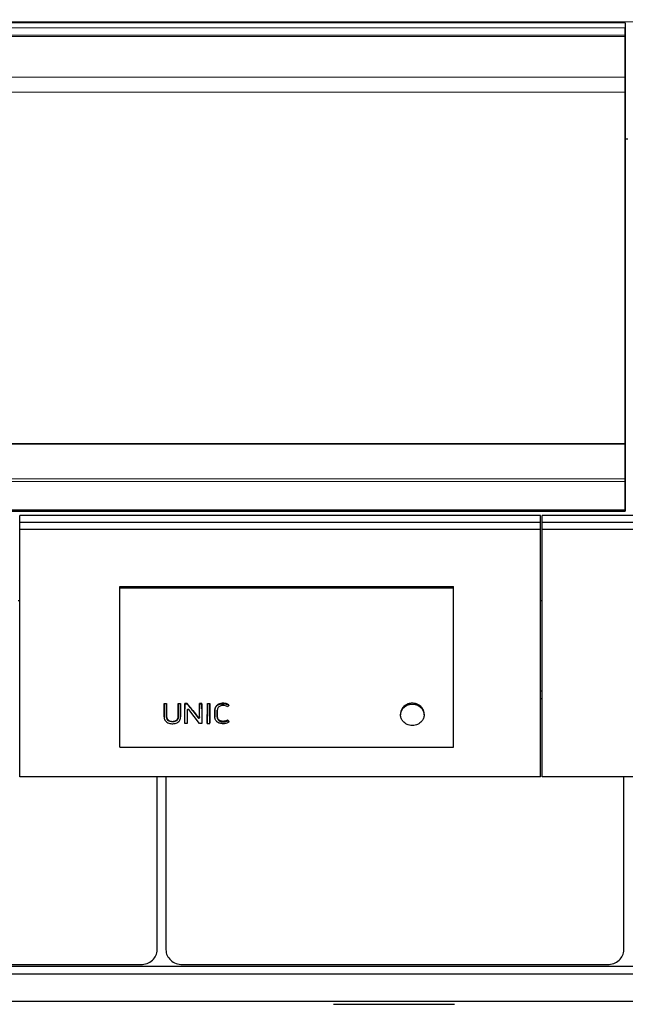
# Model space of a CAD drawing. Header units: inches. Extents: x 0 to 23760, y -13 to 16800.
# Tile 100 of 256: x 3587 to 4314, y 12512 to 13694. Entities that reach past the tile are written whole.
import ezdxf

# ---------------------------------------------------------------- set-up
doc = ezdxf.new("R2010")
doc.units = ezdxf.units.IN
doc.layers.add('1', color=7, linetype='Continuous', true_color=0xffffff)
doc.layers.add('254', color=7, linetype='Continuous', true_color=0xffffff)
doc.styles.add('latin_extended', font='simplex.shx')
doc.dimstyles.get("Standard").update_dxf_attribs({"dimtxt": 0.18, "dimasz": 0.18, "dimexe": 0.18, "dimexo": 0.0625, "dimgap": 0.09, "dimtad": 0, "dimtih": 1, "dimtoh": 1, "dimdec": 4, "dimzin": 0, "dimdsep": 46, "dimtxsty": 'Standard', "dimcen": 0.09, "dimadec": 0, "dimazin": 0, "dimtfac": 1, "dimtdec": 4, "dimtofl": 0, "dimtmove": 0, "dimatfit": 3, "dimfxl": 1, "dimtolj": 1, "dimtzin": 0, "dimarcsym": 0})

# ---------------------------------------------------------------- blocks, each defined once
blk = doc.blocks.new('_U5')
at = {"layer": '254', "color": 3, "linetype": 'Continuous', "lineweight": 13, "transparency": 16777216}
for p, q in [((8914, 13844.8), (8914, 9822.4)), ((1028, 13489.8), (1028, 9822.4)), ((1168, 9862.4), (8774, 9862.4))]:
    blk.add_line(p, q, dxfattribs=at)
at = {"layer": '254', "color": 3, "transparency": 16777216}
for points in [[(1168, 9885.7), (1168, 9839.1), (1028, 9862.4)], [(8774, 9839.1), (8774, 9885.7), (8914, 9862.4)]]:
    blk.add_solid(points, dxfattribs=at)
at = {"layer": 'Defpoints', "color": 0, "transparency": 16777216}
for p in [(8914, 13884.8), (1028, 13529.8), (8914, 9862.4)]:
    blk.add_point(p, dxfattribs=at)
at = {"layer": '254', "color": 2, "lineweight": 13, "transparency": 16777216, "insert": (4727.7, 10072.4), "char_height": 140, "attachment_point": 1, "style": 'latin_extended'}
blk.add_mtext('\\A1;7886', dxfattribs=at)

msp = doc.modelspace()

# ---------------------------------------------------------------- linework, layer by layer
at = {"layer": '1', "color": 110, "linetype": 'Continuous', "lineweight": 13}
for p, q in [((2938.501, 13691.009), (7695.501, 13691.009)), ((2938.501, 13683.785), (4313.501, 13683.785)), ((2938.501, 13674.879), (4313.501, 13674.879)), ((2938.501, 13673.563), (4313.501, 13673.563)), ((2938.501, 13673.407), (4313.501, 13673.407)), ((2938.501, 13673.295), (4313.501, 13673.295)), ((2938.501, 13624.451), (4313.501, 13624.451)), ((2938.501, 13606.711), (4313.501, 13606.711)), ((2938.501, 13142.241), (4313.501, 13142.241)), ((2938.501, 13139.132), (4313.501, 13139.132)), ((2938.501, 13105.008), (4313.501, 13105.008)), ((2938.501, 13104.472), (4313.501, 13104.472)), ((3830.626, 12872.446), (3830.626, 12872.886)), ((3760.212, 12865.731), (3760.212, 12866.197)), ((3763.037, 12865.731), (3763.037, 12866.197)), ((3776.976, 12865.731), (3776.976, 12866.197)), ((3779.801, 12865.731), (3779.801, 12866.197)), ((3785.001, 12865.731), (3785.001, 12866.197)), ((3787.828, 12864.802), (3787.828, 12864.803)), ((3794.411, 12863.695), (3794.411, 12864.175)), ((3802.657, 12865.731), (3802.657, 12866.197)), ((3805.482, 12865.731), (3805.482, 12866.197)), ((3811.931, 12865.731), (3811.931, 12866.197)), ((3814.756, 12865.731), (3814.756, 12866.197)), ((3821.048, 12865.474), (3821.048, 12865.942)), ((4046.278, 12867.54), (4046.278, 12866.085)), ((4069.611, 12867.54), (4069.611, 12866.085)), ((3779.821, 12855.938), (3779.821, 12856.487)), ((3800.809, 12855.46), (3800.809, 12856.014)), ((3802.637, 12855.943), (3802.637, 12856.492))]:
    msp.add_line(p, q, dxfattribs=at)
at = {"layer": '1', "color": 2, "linetype": 'Continuous', "lineweight": 25}
for p, q in [((4313.501, 13689.706), (2938.501, 13689.706)), ((4313.501, 13689.706), (4313.501, 13672.723)), ((4313.501, 13674.879), (4313.501, 13683.785)), ((4313.501, 13673.563), (4313.501, 13674.879)), ((4313.501, 13673.407), (4313.501, 13673.563)), ((4313.501, 13673.295), (4313.501, 13673.407)), ((4313.501, 13624.451), (4313.501, 13673.295)), ((4313.501, 13672.723), (4313.501, 13666.49)), ((4313.501, 13666.49), (4313.501, 13645.566)), ((4313.501, 13645.566), (4313.501, 13601.856)), ((4313.501, 13606.711), (4313.501, 13624.451)), ((4313.501, 13184.949), (4313.501, 13606.711)), ((4313.501, 13601.856), (4313.501, 13121.804)), ((4313.496, 13550.523), (4316.501, 13550.523)), ((2938.501, 13184.949), (4313.501, 13184.949)), ((2938.501, 13184.381), (4313.501, 13184.381)), ((4313.501, 13184.381), (4313.501, 13184.949)), ((4313.501, 13142.241), (4313.501, 13184.381)), ((4313.501, 13139.132), (4313.501, 13142.241)), ((4313.501, 13105.008), (4313.501, 13139.132)), ((4313.501, 13121.804), (4313.501, 13109.004)), ((4313.501, 13109.004), (4313.501, 13103.512)), ((2938.501, 13103.512), (4313.501, 13103.512)), ((4313.501, 13104.472), (4313.501, 13105.008)), ((4313.501, 13103.512), (4313.501, 13104.472)), ((3706.763, 13013.059), (4107.263, 13013.059)), ((3706.763, 13011.457), (3706.763, 13013.059)), ((3706.763, 13011.457), (4107.263, 13011.457)), ((3706.763, 12820.296), (3706.763, 13011.457)), ((4107.263, 13011.457), (4107.263, 13013.059)), ((4107.263, 12820.296), (4107.263, 13011.457)), ((3586.756, 12995.918), (3584.824, 12995.918)), ((4213.805, 12995.918), (4211.798, 12995.918)), ((4213.748, 12887.462), (4211.748, 12887.462)), ((3760.224, 12872.136), (3760.224, 12872.576)), ((3760.224, 12872.576), (3763.024, 12872.576)), ((3763.024, 12872.136), (3763.024, 12872.576)), ((3776.988, 12872.136), (3776.988, 12872.576)), ((3776.988, 12872.576), (3779.789, 12872.576)), ((3779.789, 12872.136), (3779.789, 12872.576)), ((3787.857, 12872.576), (3785.013, 12872.576)), ((3785.013, 12872.136), (3785.013, 12872.576)), ((3787.857, 12872.136), (3787.857, 12872.576)), ((3805.47, 12872.576), (3802.67, 12872.576)), ((3802.67, 12872.136), (3802.67, 12872.576)), ((3805.47, 12872.136), (3805.47, 12872.576)), ((3811.943, 12872.576), (3814.744, 12872.576)), ((3811.943, 12872.136), (3811.943, 12872.576)), ((3814.744, 12872.136), (3814.744, 12872.576)), ((4213.748, 12878.227), (4211.748, 12878.227)), ((3763.024, 12872.136), (3760.224, 12872.136)), ((3779.789, 12872.136), (3776.988, 12872.136)), ((3779.821, 12855.938), (3779.801, 12865.731)), ((3784.966, 12848.685), (3785.001, 12865.731)), ((3785.013, 12872.136), (3787.857, 12872.136)), ((3787.828, 12864.802), (3787.862, 12848.685)), ((3802.57, 12848.685), (3789.652, 12865.294)), ((3794.411, 12863.695), (3800.809, 12855.46)), ((3802.637, 12855.943), (3802.657, 12865.731)), ((3802.67, 12872.136), (3805.47, 12872.136)), ((3805.482, 12865.731), (3805.518, 12848.685)), ((3811.931, 12865.731), (3811.896, 12848.685)), ((3814.744, 12872.136), (3811.943, 12872.136)), ((3814.792, 12848.685), (3814.756, 12865.731)), ((3837.813, 12870.61), (3837.813, 12871.055)), ((4043.848, 12860.613), (4043.848, 12858.982)), ((4072.041, 12858.982), (4072.041, 12860.612)), ((3760.188, 12856.752), (3760.188, 12856.205)), ((3779.821, 12855.92), (3779.821, 12855.938)), ((3784.966, 12848.685), (3784.966, 12849.328)), ((3787.862, 12848.685), (3784.966, 12848.685)), ((3787.862, 12848.685), (3787.862, 12849.328)), ((3805.518, 12848.685), (3802.57, 12848.685)), ((3805.518, 12848.685), (3805.518, 12849.328)), ((3811.896, 12848.685), (3811.896, 12849.328)), ((3811.896, 12848.685), (3814.792, 12848.685)), ((3814.792, 12848.685), (3814.792, 12849.328)), ((3821.007, 12856.658), (3821.007, 12856.111)), ((3823.869, 12857.431), (3823.869, 12857.967)), ((3836.583, 12852.1), (3836.583, 12852.695)), ((3836.583, 12852.1), (3837.91, 12850.248)), ((3837.91, 12850.248), (3837.91, 12850.869)), ((3706.763, 12820.296), (4107.263, 12820.296)), ((3751.739, 12576.875), (3751.739, 12784.742)), ((3762.263, 12784.742), (3762.263, 12576.875)), ((4311.739, 12576.875), (4311.739, 12784.742)), ((7697.925, 12556.856), (2936.001, 12556.856)), ((3222.001, 12559.367), (3732.001, 12559.367)), ((3782.001, 12559.367), (4292.001, 12559.367)), ((7697.925, 12547.721), (2936.001, 12547.721)), ((7697.925, 12514.81), (2936.001, 12514.81)), ((3963.338, 12511.54), (4108.664, 12511.54))]:
    msp.add_line(p, q, dxfattribs=at)
for centre, major_axis, ratio, start_param, end_param in [((3779.778, 13468.774), (-1.912, 1201.289), 0.00090102, 2.09625184, 2.10562121), ((3785.024, 13467.825), (1.91, 1200.11), 0.00090067, 4.17095487, 4.18727754), ((3788.83, 12864.794), (-1.001, 0.044), 0.8870641, 3.78857302, 6.32444833), ((3787.804, 13467.946), (-1.911, 1200.26), 0.00090072, 2.09684118, 2.11227311), ((3784.546, 13467.743), (-759.06, 1185.882), 0.24186469, 1.94423446, 1.95212051), ((3802.68, 13467.532), (1.91, 1199.746), 0.00090057, 4.1780103, 4.18738396), ((3805.46, 13467.825), (-1.91, 1200.11), 0.00090068, 2.09590746, 2.11223013), ((3811.954, 13467.761), (1.91, 1200.03), 0.00090065, 4.17097753, 4.18730107), ((3814.734, 13467.959), (-1.911, 1200.275), 0.00090072, 2.09595648, 2.11227737), ((4057.945, 12859.139), (-14.051, 0), 0.88701083, 3.73269857, 5.69207939), ((3801.636, 12855.951), (-1.001, 0.027), 0.87697787, 0.62372673, 3.16307828), ((3818.862, 13478.164), (-700.523, 1201.631), 0.23453273, 1.97675739, 1.97851564), ((3732.001, 12576.875), (19.738, 0), 0.88701083, 4.71238875, 6.2831855), ((3782.001, 12576.875), (19.738, 0), 0.88701083, 3.14159245, 4.7123892), ((4292.001, 12576.875), (19.738, 0), 0.88701083, 4.71238875, 6.2831855)]:
    msp.add_ellipse(centre, major_axis=major_axis, ratio=ratio, start_param=start_param, end_param=end_param, dxfattribs=at)
for points in [[(3760.212, 12866.197), (3760.216, 12868.32), (3760.22, 12870.446), (3760.224, 12872.576)], [(3763.024, 12872.576), (3763.028, 12870.446), (3763.032, 12868.32), (3763.037, 12866.197)], [(3776.976, 12866.197), (3776.98, 12868.32), (3776.984, 12870.446), (3776.988, 12872.576)], [(3779.789, 12872.576), (3779.793, 12870.446), (3779.796, 12868.32), (3779.801, 12866.197)], [(3785.013, 12872.576), (3785.01, 12870.446), (3785.006, 12868.32), (3785.001, 12866.197)], [(3802.67, 12872.576), (3802.666, 12870.446), (3802.662, 12868.32), (3802.657, 12866.197)], [(3805.482, 12866.197), (3805.478, 12868.32), (3805.474, 12870.446), (3805.47, 12872.576)], [(3811.931, 12866.197), (3811.936, 12868.32), (3811.939, 12870.446), (3811.943, 12872.576)], [(3814.744, 12872.576), (3814.748, 12870.446), (3814.752, 12868.32), (3814.756, 12866.197)], [(3836.463, 12868.771), (3835.518, 12869.368), (3834.461, 12869.743), (3833.342, 12869.999)]]:
    msp.add_open_spline(points, degree=3, dxfattribs=at)
for points, knots in [([(3794.411, 12864.175), (3793.318, 12865.572), (3792.226, 12866.97), (3790.041, 12869.771), (3788.949, 12871.173), (3787.857, 12872.576)], [0, 0, 0, 0, 0.5, 0.5, 1, 1, 1, 1]), ([(3830.626, 12872.886), (3830.048, 12872.886), (3829.475, 12872.851), (3828.344, 12872.707), (3827.785, 12872.597), (3827.164, 12872.428), (3827.095, 12872.409), (3826.958, 12872.369), (3826.753, 12872.307), (3826.283, 12872.151), (3825.893, 12871.996), (3825.385, 12871.767), (3825.138, 12871.643), (3824.775, 12871.44), (3824.656, 12871.37), (3824.48, 12871.26), (3824.422, 12871.223), (3824.306, 12871.147), (3824.249, 12871.108), (3823.741, 12870.757), (3823.332, 12870.411), (3822.781, 12869.841), (3822.608, 12869.643), (3822.405, 12869.384), (3822.366, 12869.332), (3822.287, 12869.226), (3822.249, 12869.173), (3822.136, 12869.012), (3822.063, 12868.904), (3821.857, 12868.576), (3821.733, 12868.353), (3821.514, 12867.896), (3821.419, 12867.662), (3821.301, 12867.303), (3821.266, 12867.182), (3821.218, 12866.999), (3821.203, 12866.937), (3821.175, 12866.814), (3821.11, 12866.505), (3821.068, 12866.193), (3821.048, 12865.942)], [0, 0, 0, 0, 0.125, 0.125, 0.25, 0.25, 0.265625, 0.265625, 0.28125, 0.3125, 0.375, 0.375, 0.4375, 0.4375, 0.46875, 0.46875, 0.484375, 0.484375, 0.5, 0.5, 0.625, 0.625, 0.6875, 0.6875, 0.703125, 0.703125, 0.71875, 0.71875, 0.75, 0.75, 0.8125, 0.8125, 0.875, 0.875, 0.90625, 0.90625, 0.921875, 0.921875, 0.9375, 1, 1, 1, 1]), ([(3821.048, 12865.474), (3821.088, 12865.978), (3821.181, 12866.473), (3821.496, 12867.442), (3821.722, 12867.906), (3822.27, 12868.78), (3822.596, 12869.2), (3823.335, 12869.967), (3823.745, 12870.314), (3824.644, 12870.937), (3825.134, 12871.211), (3826.151, 12871.669), (3826.682, 12871.856), (3828.338, 12872.307), (3829.471, 12872.446), (3830.626, 12872.446)], [0, 0, 0, 0, 0.125, 0.125, 0.25, 0.25, 0.375, 0.375, 0.5, 0.5, 0.625, 0.625, 0.75, 0.75, 1, 1, 1, 1]), ([(3837.813, 12871.055), (3837.3, 12871.385), (3836.754, 12871.669), (3836.104, 12871.936), (3836.031, 12871.965), (3835.886, 12872.021), (3835.813, 12872.048), (3835.593, 12872.128), (3835.445, 12872.177), (3834.999, 12872.318), (3834.698, 12872.399), (3834.089, 12872.542), (3833.782, 12872.604), (3833.315, 12872.683), (3833.081, 12872.719), (3832.845, 12872.749), (3832.688, 12872.769), (3832.609, 12872.778), (3832.214, 12872.82), (3831.897, 12872.845), (3831.263, 12872.878), (3830.945, 12872.886), (3830.626, 12872.886)], [0, 0, 0, 0, 0.25, 0.25, 0.28125, 0.28125, 0.3125, 0.3125, 0.375, 0.375, 0.5, 0.5, 0.625, 0.625, 0.6875, 0.71875, 0.71875, 0.75, 0.75, 0.875, 0.875, 1, 1, 1, 1]), ([(3830.626, 12872.446), (3831.901, 12872.446), (3833.173, 12872.318), (3835.013, 12871.884), (3835.617, 12871.695), (3836.758, 12871.223), (3837.3, 12870.941), (3837.813, 12870.61)], [0, 0, 0, 0, 0.5, 0.5, 0.75, 0.75, 1, 1, 1, 1]), ([(4069.611, 12867.54), (4069.45, 12867.748), (4069.115, 12868.154), (4068.754, 12868.539), (4068.193, 12869.1), (4067.794, 12869.454), (4067.157, 12869.953), (4066.939, 12870.115), (4066.601, 12870.349), (4066.487, 12870.425), (4066.256, 12870.576), (4066.139, 12870.65), (4065.549, 12871.009), (4065.062, 12871.269), (4064.055, 12871.736), (4063.535, 12871.942), (4062.732, 12872.211), (4062.461, 12872.294), (4062.116, 12872.389), (4062.047, 12872.408), (4061.908, 12872.444), (4061.701, 12872.496), (4061.492, 12872.544), (4060.796, 12872.696), (4060.234, 12872.786), (4059.101, 12872.908), (4058.53, 12872.939), (4057.81, 12872.939), (4057.666, 12872.938), (4057.449, 12872.932), (4057.377, 12872.929), (4057.232, 12872.924), (4056.872, 12872.907), (4056.515, 12872.878), (4055.663, 12872.787), (4055.101, 12872.697), (4054.27, 12872.517), (4053.719, 12872.382), (4053.175, 12872.217), (4052.838, 12872.105), (4052.77, 12872.082), (4052.636, 12872.035), (4052.436, 12871.963), (4052.239, 12871.888), (4051.847, 12871.733), (4051.591, 12871.623), (4050.834, 12871.273), (4050.348, 12871.013), (4049.645, 12870.586), (4049.415, 12870.437), (4049.078, 12870.203), (4048.966, 12870.124), (4048.801, 12870.002), (4048.746, 12869.961), (4048.637, 12869.878), (4048.583, 12869.837), (4048.102, 12869.46), (4047.7, 12869.104), (4047.137, 12868.54), (4046.775, 12868.154), (4046.439, 12867.748), (4046.278, 12867.54)], [0, 0, 0, 0, 0.03125, 0.0625, 0.0625, 0.125, 0.125, 0.15625, 0.15625, 0.171875, 0.171875, 0.1875, 0.1875, 0.25, 0.25, 0.3125, 0.3125, 0.34375, 0.34375, 0.3515625, 0.3515625, 0.359375, 0.375, 0.375, 0.4375, 0.4375, 0.5, 0.5, 0.515625, 0.515625, 0.5234375, 0.5234375, 0.53125, 0.5625, 0.5625, 0.625, 0.625, 0.65625, 0.6875, 0.6875, 0.6953125, 0.6953125, 0.703125, 0.71875, 0.71875, 0.75, 0.75, 0.8125, 0.8125, 0.84375, 0.84375, 0.859375, 0.859375, 0.8671875, 0.8671875, 0.875, 0.875, 0.9375, 0.9375, 0.96875, 1, 1, 1, 1]), ([(3760.212, 12865.731), (3760.205, 12862.819), (3760.199, 12859.908), (3760.192, 12856.269), (3760.162, 12855.54), (3760.378, 12854.088), (3760.614, 12853.356), (3761.355, 12852.01), (3761.841, 12851.394), (3763.019, 12850.326), (3763.714, 12849.872), (3765.204, 12849.16), (3766.017, 12848.895), (3767.656, 12848.527), (3768.494, 12848.421), (3770.204, 12848.351), (3771.056, 12848.385), (3772.732, 12848.602), (3773.569, 12848.789), (3775.156, 12849.332), (3775.915, 12849.694), (3777.275, 12850.592), (3777.877, 12851.131), (3778.854, 12852.35), (3779.233, 12853.01), (3779.722, 12854.451), (3779.823, 12855.188), (3779.821, 12855.938)], [0, 0, 0, 0, 0.25, 0.25, 0.3125, 0.3125, 0.375, 0.375, 0.4375, 0.4375, 0.5, 0.5, 0.5625, 0.5625, 0.625, 0.625, 0.6875, 0.6875, 0.75, 0.75, 0.8125, 0.8125, 0.875, 0.875, 0.9375, 0.9375, 1, 1, 1, 1]), ([(3760.188, 12856.752), (3760.188, 12856.971), (3760.191, 12857.19), (3760.193, 12857.501), (3760.193, 12857.592), (3760.194, 12857.775), (3760.194, 12858.049), (3760.196, 12858.688), (3760.198, 12859.968), (3760.201, 12861.066), (3760.205, 12863.263), (3760.208, 12864.729), (3760.212, 12866.197)], [0, 0, 0, 0, 0.06982152, 0.06982152, 0.0988896, 0.0988896, 0.12795768, 0.18609383, 0.30236614, 0.53491076, 0.53491076, 1, 1, 1, 1]), ([(3760.224, 12872.136), (3760.223, 12871.555), (3760.222, 12870.975), (3760.218, 12868.84), (3760.215, 12867.285), (3760.212, 12865.731)], [0, 0, 0, 0, 0.2717687, 0.2717687, 1, 1, 1, 1]), ([(3763.037, 12865.731), (3763.035, 12866.311), (3763.034, 12866.891), (3763.03, 12869.026), (3763.027, 12870.581), (3763.024, 12872.136)], [0, 0, 0, 0, 0.2717687, 0.2717687, 1, 1, 1, 1]), ([(3763.037, 12866.197), (3763.04, 12864.636), (3763.045, 12862.296), (3763.051, 12859.572), (3763.053, 12858.406), (3763.054, 12857.969), (3763.054, 12857.92), (3763.054, 12857.823), (3763.054, 12857.677), (3763.052, 12857.337), (3763.053, 12857.046), (3763.061, 12856.803), (3763.063, 12856.755), (3763.067, 12856.658), (3763.076, 12856.513), (3763.088, 12856.368), (3763.12, 12856.08), (3763.149, 12855.889), (3763.226, 12855.509), (3763.274, 12855.321), (3763.348, 12855.087), (3763.363, 12855.041), (3763.395, 12854.947), (3763.412, 12854.901), (3763.464, 12854.762), (3763.502, 12854.671), (3763.582, 12854.491), (3763.625, 12854.402), (3763.716, 12854.227), (3763.764, 12854.141), (3763.916, 12853.885), (3764.028, 12853.719), (3764.212, 12853.479), (3764.277, 12853.399), (3764.378, 12853.283), (3764.412, 12853.245), (3764.483, 12853.168), (3764.518, 12853.131), (3764.7, 12852.946), (3764.854, 12852.806), (3765.181, 12852.545), (3765.353, 12852.424), (3765.625, 12852.255), (3765.718, 12852.201), (3765.86, 12852.123), (3765.908, 12852.097), (3766.005, 12852.047), (3766.054, 12852.023), (3766.3, 12851.904), (3766.501, 12851.818), (3766.913, 12851.666), (3767.123, 12851.599), (3767.445, 12851.511), (3767.553, 12851.484), (3767.716, 12851.446), (3767.771, 12851.433), (3767.881, 12851.41), (3767.935, 12851.399), (3768.21, 12851.345), (3768.43, 12851.31), (3768.872, 12851.254), (3769.315, 12851.212), (3769.761, 12851.199), (3770.209, 12851.199), (3770.433, 12851.206), (3770.714, 12851.224), (3770.771, 12851.228), (3770.883, 12851.237), (3771.051, 12851.252), (3771.218, 12851.272), (3771.55, 12851.315), (3771.769, 12851.351), (3772.202, 12851.438), (3772.416, 12851.489), (3772.681, 12851.563), (3772.734, 12851.578), (3772.839, 12851.609), (3772.891, 12851.625), (3773.048, 12851.676), (3773.256, 12851.748), (3773.46, 12851.829), (3773.612, 12851.894), (3773.663, 12851.917), (3773.763, 12851.962), (3773.812, 12851.986), (3774.058, 12852.105), (3774.247, 12852.209), (3774.611, 12852.435), (3774.785, 12852.556), (3775.035, 12852.752), (3775.116, 12852.82), (3775.214, 12852.908), (3775.234, 12852.926), (3775.273, 12852.961), (3775.33, 12853.015), (3775.386, 12853.07), (3775.569, 12853.255), (3775.705, 12853.409), (3775.893, 12853.649), (3775.953, 12853.73), (3776.068, 12853.896), (3776.151, 12854.022), (3776.228, 12854.152), (3776.278, 12854.24), (3776.302, 12854.284), (3776.373, 12854.417), (3776.418, 12854.506), (3776.501, 12854.686), (3776.54, 12854.777), (3776.611, 12854.96), (3776.644, 12855.053), (3776.735, 12855.332), (3776.784, 12855.52), (3776.844, 12855.807), (3776.861, 12855.903), (3776.891, 12856.096), (3776.929, 12856.387), (3776.948, 12856.677), (3776.955, 12856.919), (3776.956, 12856.968), (3776.957, 12857.065), (3776.957, 12857.113), (3776.957, 12857.258), (3776.958, 12857.549), (3776.961, 12858.228), (3776.964, 12859.586), (3776.97, 12862.304), (3776.973, 12864.639), (3776.976, 12866.197)], [0, 0, 0, 0, 0.125, 0.1875, 0.21875, 0.21875, 0.22265625, 0.22265625, 0.2265625, 0.234375, 0.25, 0.25, 0.25390625, 0.25390625, 0.2578125, 0.265625, 0.265625, 0.28125, 0.28125, 0.296875, 0.296875, 0.30078125, 0.30078125, 0.3046875, 0.3046875, 0.3125, 0.3125, 0.3203125, 0.3203125, 0.328125, 0.328125, 0.34375, 0.34375, 0.3515625, 0.3515625, 0.35546875, 0.35546875, 0.359375, 0.359375, 0.375, 0.375, 0.390625, 0.390625, 0.3984375, 0.3984375, 0.40234375, 0.40234375, 0.40625, 0.40625, 0.421875, 0.421875, 0.4375, 0.4375, 0.4453125, 0.4453125, 0.44921875, 0.44921875, 0.453125, 0.453125, 0.46875, 0.46875, 0.484375, 0.5, 0.5, 0.515625, 0.515625, 0.51953125, 0.51953125, 0.5234375, 0.53125, 0.53125, 0.546875, 0.546875, 0.5625, 0.5625, 0.56640625, 0.56640625, 0.5703125, 0.5703125, 0.578125, 0.5859375, 0.5859375, 0.58984375, 0.58984375, 0.59375, 0.59375, 0.609375, 0.609375, 0.625, 0.625, 0.6328125, 0.6328125, 0.63476563, 0.63476563, 0.63671875, 0.640625, 0.640625, 0.65625, 0.65625, 0.6640625, 0.6640625, 0.671875, 0.67578125, 0.67578125, 0.6796875, 0.6796875, 0.6875, 0.6875, 0.6953125, 0.6953125, 0.703125, 0.703125, 0.71875, 0.71875, 0.7265625, 0.7265625, 0.734375, 0.75, 0.75, 0.75390625, 0.75390625, 0.7578125, 0.7578125, 0.765625, 0.78125, 0.8125, 0.875, 1, 1, 1, 1]), ([(3776.976, 12865.731), (3776.969, 12862.664), (3776.968, 12859.598), (3776.955, 12856.148), (3776.929, 12855.765), (3776.804, 12855.001), (3776.702, 12854.615), (3776.402, 12853.868), (3776.209, 12853.513), (3775.736, 12852.841), (3775.454, 12852.523), (3774.502, 12851.69), (3773.707, 12851.269), (3772, 12850.738), (3771.082, 12850.601), (3769.282, 12850.567), (3768.369, 12850.664), (3766.634, 12851.105), (3765.804, 12851.475), (3764.786, 12852.256), (3764.479, 12852.558), (3763.965, 12853.207), (3763.751, 12853.557), (3763.239, 12854.663), (3763.09, 12855.453), (3763.047, 12856.639), (3763.055, 12857.034), (3763.053, 12857.825), (3763.051, 12859.011), (3763.045, 12861.778), (3763.04, 12864.149), (3763.037, 12865.731)], [0, 0, 0, 0, 0.25, 0.25, 0.28125, 0.28125, 0.3125, 0.3125, 0.34375, 0.34375, 0.375, 0.375, 0.4375, 0.4375, 0.5, 0.5, 0.5625, 0.5625, 0.625, 0.625, 0.65625, 0.65625, 0.6875, 0.6875, 0.75, 0.75, 0.78125, 0.78125, 0.8125, 0.875, 1, 1, 1, 1]), ([(3776.988, 12872.136), (3776.987, 12871.555), (3776.986, 12870.975), (3776.982, 12868.84), (3776.979, 12867.285), (3776.976, 12865.731)], [0, 0, 0, 0, 0.2717687, 0.2717687, 1, 1, 1, 1]), ([(3779.801, 12865.731), (3779.8, 12866.311), (3779.798, 12866.891), (3779.794, 12869.026), (3779.792, 12870.581), (3779.789, 12872.136)], [0, 0, 0, 0, 0.2717687, 0.2717687, 1, 1, 1, 1]), ([(3785.001, 12865.731), (3785.005, 12867.285), (3785.007, 12868.84), (3785.011, 12870.975), (3785.012, 12871.555), (3785.013, 12872.136)], [0, 0, 0, 0, 0.7282313, 0.7282313, 1, 1, 1, 1]), ([(3787.857, 12872.136), (3788.922, 12870.764), (3789.986, 12869.393), (3791.798, 12867.06), (3792.544, 12866.099), (3793.664, 12864.657), (3794.038, 12864.176), (3794.411, 12863.695)], [0, 0, 0, 0, 0.48739305, 0.48739305, 0.82913102, 0.82913102, 1, 1, 1, 1]), ([(3802.657, 12865.731), (3802.661, 12867.285), (3802.664, 12868.84), (3802.667, 12870.975), (3802.668, 12871.555), (3802.67, 12872.136)], [0, 0, 0, 0, 0.7282313, 0.7282313, 1, 1, 1, 1]), ([(3805.47, 12872.136), (3805.473, 12870.581), (3805.476, 12869.026), (3805.48, 12866.891), (3805.481, 12866.311), (3805.482, 12865.731)], [0, 0, 0, 0, 0.7282313, 0.7282313, 1, 1, 1, 1]), ([(3811.943, 12872.136), (3811.942, 12871.555), (3811.941, 12870.975), (3811.937, 12868.84), (3811.935, 12867.285), (3811.931, 12865.731)], [0, 0, 0, 0, 0.2717687, 0.2717687, 1, 1, 1, 1]), ([(3814.756, 12865.731), (3814.755, 12866.311), (3814.754, 12866.891), (3814.75, 12869.026), (3814.747, 12870.581), (3814.744, 12872.136)], [0, 0, 0, 0, 0.2717687, 0.2717687, 1, 1, 1, 1]), ([(3837.91, 12850.248), (3837.347, 12849.894), (3836.733, 12849.606), (3835.478, 12849.121), (3834.834, 12848.916), (3833.499, 12848.605), (3832.815, 12848.5), (3831.447, 12848.378), (3830.759, 12848.357), (3829.374, 12848.411), (3828.691, 12848.491), (3827.35, 12848.758), (3826.686, 12848.947), (3824.798, 12849.676), (3823.656, 12850.403), (3822.365, 12851.812), (3822.003, 12852.331), (3821.438, 12853.422), (3821.241, 12854.01), (3821.074, 12854.898), (3821.038, 12855.196), (3821.003, 12855.798), (3821.007, 12856.101), (3821.009, 12857.008), (3821.012, 12858.822), (3821.017, 12861.241), (3821.022, 12863.358), (3821.024, 12864.265), (3821.025, 12864.87), (3821.024, 12865.172), (3821.048, 12865.474)], [0, 0, 0, 0, 0.0625, 0.0625, 0.125, 0.125, 0.1875, 0.1875, 0.25, 0.25, 0.3125, 0.3125, 0.375, 0.375, 0.5, 0.5, 0.5625, 0.5625, 0.625, 0.625, 0.65625, 0.65625, 0.6875, 0.6875, 0.75, 0.875, 0.9375, 0.96875, 0.96875, 1, 1, 1, 1]), ([(3821.048, 12865.942), (3821.024, 12865.644), (3821.025, 12865.345), (3821.024, 12864.748), (3821.023, 12864.449), (3821.021, 12863.554), (3821.018, 12861.764), (3821.014, 12859.977), (3821.01, 12858.192), (3821.009, 12857.597), (3821.007, 12856.929), (3821.007, 12856.854), (3821.007, 12856.742), (3821.007, 12856.703), (3821.007, 12856.665)], [0, 0, 0, 0, 0.0963484, 0.0963484, 0.19269679, 0.19269679, 0.38539358, 0.77078717, 0.77078717, 0.96348396, 0.96348396, 0.98757106, 0.98757106, 1, 1, 1, 1]), ([(3826.432, 12869.205), (3825.883, 12868.859), (3825.4, 12868.424), (3824.641, 12867.45), (3824.343, 12866.905), (3823.97, 12865.774), (3823.883, 12865.178), (3823.85, 12864.292), (3823.855, 12863.996), (3823.857, 12863.405), (3823.86, 12861.927), (3823.864, 12859.858), (3823.868, 12858.085), (3823.87, 12856.903), (3823.852, 12856.309), (3823.997, 12855.141), (3824.15, 12854.559), (3824.668, 12853.475), (3825.021, 12852.961), (3825.888, 12852.068), (3826.417, 12851.692), (3827.58, 12851.098), (3828.215, 12850.891), (3829.531, 12850.621), (3830.198, 12850.57), (3831.546, 12850.603), (3832.217, 12850.671), (3833.528, 12850.89), (3834.173, 12851.035), (3835.424, 12851.468), (3836.029, 12851.753), (3836.583, 12852.1)], [0, 0, 0, 0, 0.0625, 0.0625, 0.125, 0.125, 0.1875, 0.1875, 0.21875, 0.21875, 0.25, 0.375, 0.4375, 0.4375, 0.5, 0.5, 0.5625, 0.5625, 0.625, 0.625, 0.6875, 0.6875, 0.75, 0.75, 0.8125, 0.8125, 0.875, 0.875, 0.9375, 0.9375, 1, 1, 1, 1]), ([(3836.583, 12852.695), (3836.445, 12852.61), (3836.304, 12852.529), (3836.018, 12852.375), (3835.727, 12852.228), (3835.278, 12852.032), (3834.969, 12851.917), (3834.656, 12851.81), (3834.498, 12851.76), (3834.256, 12851.691), (3834.175, 12851.669), (3834.012, 12851.627), (3833.931, 12851.606), (3833.522, 12851.51), (3833.193, 12851.447), (3832.533, 12851.338), (3832.202, 12851.295), (3831.702, 12851.247), (3831.535, 12851.234), (3831.2, 12851.214), (3831.032, 12851.206), (3830.695, 12851.199), (3830.527, 12851.199), (3830.272, 12851.206), (3830.187, 12851.209), (3830.017, 12851.219), (3829.932, 12851.225), (3829.677, 12851.246), (3829.508, 12851.265), (3829.174, 12851.313), (3829.008, 12851.342), (3828.68, 12851.409), (3828.517, 12851.448), (3828.193, 12851.534), (3828.033, 12851.582), (3827.834, 12851.65), (3827.795, 12851.663), (3827.716, 12851.692), (3827.676, 12851.706), (3827.559, 12851.75), (3827.405, 12851.812), (3827.254, 12851.878), (3827.105, 12851.947), (3827.032, 12851.983), (3826.815, 12852.094), (3826.674, 12852.173), (3826.399, 12852.34), (3826.266, 12852.429), (3826.071, 12852.569), (3825.976, 12852.641), (3825.882, 12852.717), (3825.821, 12852.768), (3825.79, 12852.793), (3825.7, 12852.872), (3825.641, 12852.925), (3825.527, 12853.033), (3825.471, 12853.088), (3825.309, 12853.256), (3825.207, 12853.371), (3825.013, 12853.609), (3824.921, 12853.731), (3824.792, 12853.919), (3824.729, 12854.014), (3824.669, 12854.111), (3824.63, 12854.177), (3824.611, 12854.209), (3824.554, 12854.308), (3824.518, 12854.375), (3824.448, 12854.508), (3824.415, 12854.575), (3824.32, 12854.778), (3824.264, 12854.915), (3824.163, 12855.192), (3824.119, 12855.332), (3824.042, 12855.616), (3824.01, 12855.76), (3823.976, 12855.941), (3823.969, 12855.977), (3823.957, 12856.05), (3823.951, 12856.086), (3823.935, 12856.195), (3823.925, 12856.268), (3823.884, 12856.631), (3823.873, 12856.922), (3823.868, 12857.359), (3823.868, 12857.504), (3823.869, 12857.723), (3823.869, 12857.832), (3823.869, 12857.941), (3823.869, 12858.014), (3823.869, 12858.05), (3823.868, 12858.669), (3823.864, 12860.418), (3823.86, 12862.315), (3823.857, 12863.703), (3823.857, 12863.922), (3823.856, 12864.068), (3823.856, 12864.141), (3823.856, 12864.356), (3823.854, 12864.497), (3823.854, 12864.638)], [0, 0, 0, 0, 0.01962131, 0.01962131, 0.03924262, 0.05886393, 0.07848523, 0.07848523, 0.09810654, 0.09810654, 0.1079172, 0.1079172, 0.11772785, 0.11772785, 0.15697047, 0.15697047, 0.19621309, 0.19621309, 0.2158344, 0.2158344, 0.2354557, 0.2354557, 0.25507701, 0.25507701, 0.26488767, 0.26488767, 0.27469832, 0.27469832, 0.29431963, 0.29431963, 0.31394094, 0.31394094, 0.33356225, 0.33356225, 0.35318356, 0.35318356, 0.35808888, 0.35808888, 0.36299421, 0.36299421, 0.37280486, 0.38261552, 0.38261552, 0.39242617, 0.39242617, 0.41204748, 0.41204748, 0.43166879, 0.43166879, 0.44147945, 0.44638477, 0.44638477, 0.4512901, 0.4512901, 0.46110075, 0.46110075, 0.47091141, 0.47091141, 0.49053272, 0.49053272, 0.51015403, 0.51015403, 0.51996468, 0.52487001, 0.52487001, 0.52977533, 0.52977533, 0.53958599, 0.53958599, 0.54939664, 0.54939664, 0.56901795, 0.56901795, 0.58863926, 0.58863926, 0.60826057, 0.60826057, 0.6131659, 0.6131659, 0.61807122, 0.61807122, 0.62788188, 0.62788188, 0.66712449, 0.66712449, 0.6867458, 0.6867458, 0.69655646, 0.70146178, 0.70146178, 0.70636711, 0.70636711, 0.78485235, 0.94182282, 0.96144412, 0.97125478, 0.97125478, 0.98106543, 0.98106543, 1, 1, 1, 1]), ([(3833.342, 12869.999), (3832.173, 12870.265), (3830.956, 12870.384), (3829.179, 12870.216), (3828.585, 12870.101), (3827.455, 12869.752), (3826.924, 12869.515), (3826.432, 12869.205)], [0, 0, 0, 0, 0.5, 0.5, 0.75, 0.75, 1, 1, 1, 1]), ([(3837.813, 12870.61), (3837.722, 12870.486), (3837.631, 12870.362), (3837.181, 12869.749), (3836.822, 12869.26), (3836.463, 12868.771)], [0, 0, 0, 0, 0.20246304, 0.20246304, 1, 1, 1, 1]), ([(4046.617, 12851.399), (4045.749, 12852.463), (4045.075, 12853.627), (4044.37, 12855.488), (4044.191, 12856.119), (4043.938, 12857.401), (4043.866, 12858.057), (4043.82, 12860.013), (4044.01, 12861.302), (4044.835, 12863.819), (4045.452, 12864.994), (4046.278, 12866.085)], [0, 0, 0, 0, 0.25, 0.25, 0.375, 0.375, 0.5, 0.5, 0.75, 0.75, 1, 1, 1, 1]), ([(4046.278, 12867.54), (4045.452, 12866.473), (4044.835, 12865.326), (4044.397, 12864.024), (4044.372, 12863.947), (4044.324, 12863.793), (4044.301, 12863.716), (4044.233, 12863.483), (4044.192, 12863.327), (4044.079, 12862.86), (4044.017, 12862.548), (4043.888, 12861.693), (4043.847, 12861.148), (4043.848, 12860.6)], [0, 0, 0, 0, 0.51746442, 0.51746442, 0.54980595, 0.54980595, 0.58214748, 0.58214748, 0.64683053, 0.64683053, 0.77619664, 0.77619664, 1, 1, 1, 1]), ([(4069.611, 12866.085), (4070.437, 12864.994), (4071.054, 12863.819), (4071.879, 12861.302), (4072.069, 12860.013), (4072.023, 12858.057), (4071.951, 12857.401), (4071.699, 12856.119), (4071.519, 12855.488), (4070.814, 12853.627), (4070.141, 12852.463), (4069.272, 12851.399)], [0, 0, 0, 0, 0.25, 0.25, 0.5, 0.5, 0.625, 0.625, 0.75, 0.75, 1, 1, 1, 1]), ([(4072.041, 12860.622), (4072.041, 12860.681), (4072.041, 12860.74), (4072.038, 12860.878), (4072.035, 12860.997), (4072.03, 12861.117), (4072.026, 12861.197), (4072.023, 12861.237), (4072.001, 12861.596), (4071.968, 12861.913), (4071.826, 12862.855), (4071.676, 12863.473), (4071.371, 12864.385), (4071.256, 12864.686), (4071.095, 12865.06), (4071.062, 12865.135), (4070.994, 12865.283), (4070.959, 12865.358), (4070.852, 12865.579), (4070.478, 12866.311), (4070.024, 12867.007), (4069.611, 12867.54)], [0, 0, 0, 0, 0.02404112, 0.02404112, 0.05657308, 0.07283906, 0.07283906, 0.08910505, 0.08910505, 0.2192329, 0.2192329, 0.4794886, 0.4794886, 0.60961645, 0.60961645, 0.64214841, 0.64214841, 0.67468037, 0.67468037, 0.7397443, 1, 1, 1, 1]), ([(3802.637, 12856.492), (3802.637, 12856.447), (3802.633, 12856.401), (3802.62, 12856.333), (3802.615, 12856.311), (3802.602, 12856.266), (3802.595, 12856.244), (3802.578, 12856.201), (3802.569, 12856.179), (3802.549, 12856.137), (3802.537, 12856.117), (3802.513, 12856.076), (3802.5, 12856.056), (3802.472, 12856.017), (3802.457, 12855.998), (3802.426, 12855.961), (3802.409, 12855.943), (3802.374, 12855.909), (3802.356, 12855.892), (3802.318, 12855.86), (3802.299, 12855.845), (3802.258, 12855.815), (3802.237, 12855.802), (3802.193, 12855.775), (3802.171, 12855.763), (3802.125, 12855.739), (3802.102, 12855.728), (3802.054, 12855.708), (3802.03, 12855.699), (3801.98, 12855.682), (3801.955, 12855.675), (3801.905, 12855.662), (3801.879, 12855.656), (3801.827, 12855.646), (3801.801, 12855.642), (3801.748, 12855.636), (3801.722, 12855.634), (3801.668, 12855.632), (3801.642, 12855.631), (3801.589, 12855.633), (3801.562, 12855.634), (3801.509, 12855.639), (3801.483, 12855.642), (3801.431, 12855.651), (3801.405, 12855.656), (3801.354, 12855.668), (3801.328, 12855.675), (3801.278, 12855.691), (3801.254, 12855.699), (3801.205, 12855.718), (3801.182, 12855.728), (3801.112, 12855.762), (3801.067, 12855.787), (3801.005, 12855.829), (3800.984, 12855.844), (3800.945, 12855.875), (3800.926, 12855.891), (3800.872, 12855.941), (3800.839, 12855.976), (3800.809, 12856.014)], [0, 0, 0, 0, 0.0625, 0.0625, 0.09375, 0.09375, 0.125, 0.125, 0.15625, 0.15625, 0.1875, 0.1875, 0.21875, 0.21875, 0.25, 0.25, 0.28125, 0.28125, 0.3125, 0.3125, 0.34375, 0.34375, 0.375, 0.375, 0.40625, 0.40625, 0.4375, 0.4375, 0.46875, 0.46875, 0.5, 0.5, 0.53125, 0.53125, 0.5625, 0.5625, 0.59375, 0.59375, 0.625, 0.625, 0.65625, 0.65625, 0.6875, 0.6875, 0.71875, 0.71875, 0.75, 0.75, 0.78125, 0.78125, 0.8125, 0.8125, 0.875, 0.875, 0.90625, 0.90625, 0.9375, 0.9375, 1, 1, 1, 1]), ([(4069.272, 12851.399), (4068.621, 12850.602), (4067.876, 12849.887), (4066.2, 12848.616), (4065.275, 12848.068), (4063.317, 12847.183), (4062.267, 12846.841), (4060.138, 12846.388), (4059.041, 12846.272), (4056.832, 12846.274), (4055.745, 12846.389), (4053.609, 12846.844), (4052.562, 12847.188), (4050.613, 12848.069), (4049.688, 12848.617), (4048.013, 12849.887), (4047.268, 12850.602), (4046.617, 12851.399)], [0, 0, 0, 0, 0.125, 0.125, 0.25, 0.25, 0.375, 0.375, 0.5, 0.5, 0.625, 0.625, 0.75, 0.75, 0.875, 0.875, 1, 1, 1, 1])]:
    msp.add_open_spline(points, degree=3, knots=knots, dxfattribs=at)
at = {"layer": '254', "color": 2, "linetype": 'Continuous', "lineweight": 25}
for p, q in [((3586.751, 13090.107), (3586.751, 13098.3)), ((4211.751, 13098.3), (3586.751, 13098.3)), ((4211.751, 13090.107), (4211.751, 13098.3)), ((4213.751, 13090.107), (4213.751, 13098.3)), ((4838.751, 13098.3), (4213.751, 13098.3)), ((3586.751, 13081.636), (3586.751, 13090.107)), ((4211.751, 13090.107), (3586.751, 13090.107)), ((4211.751, 13081.636), (4211.751, 13090.107)), ((4213.751, 13081.636), (4213.751, 13090.107)), ((4838.751, 13090.107), (4213.751, 13090.107)), ((3586.751, 12784.744), (3586.751, 13081.636)), ((4211.751, 13081.636), (3586.751, 13081.636)), ((4211.751, 12784.744), (4211.751, 13081.636)), ((4213.751, 12784.744), (4213.751, 13081.636)), ((4838.751, 13081.636), (4213.751, 13081.636)), ((4211.751, 12784.744), (3586.751, 12784.744)), ((4838.751, 12784.744), (4213.751, 12784.744))]:
    msp.add_line(p, q, dxfattribs=at)

# ---------------------------------------------------------------- dimensions: what is measured, and where the dimension line sits
at = {"layer": '254', "color": 2, "linetype": 'Continuous', "lineweight": 13}
dim = msp.add_linear_dim(base=(8914.001, 9862.408), p1=(1028.021, 13529.802), p2=(8914.001, 13884.794), dimstyle='Standard', override={"dimscale": 40, "dimtxt": 3.5, "dimasz": 3.5, "dimexe": 1, "dimexo": 1, "dimgap": 1.75, "dimtad": 1, "dimtih": 1, "dimtoh": 0, "dimdec": 0, "dimlfac": 1, "dimzin": 8, "dimdsep": 46, "dimlunit": 2, "dimtxsty": 'latin_extended', "dimsah": 1, "dimse1": 0, "dimse2": 0, "dimsd1": 0, "dimsd2": 0, "dimclrd": 3, "dimclre": 3, "dimclrt": 2, "dimtol": 0, "dimtm": -0.1, "dimtfac": 0.714286, "dimtdec": 3, "dimtofl": 1, "dimtmove": 0, "dimtzin": 8, "dimlwd": 13, "dimlwe": 13}, dxfattribs=at)
dim.commit()
dim.dimension.update_dxf_attribs({"geometry": '_U5', "text_midpoint": (4971.011, 9862.408), "dimtype": 160})

doc.saveas('drawing.dxf')
